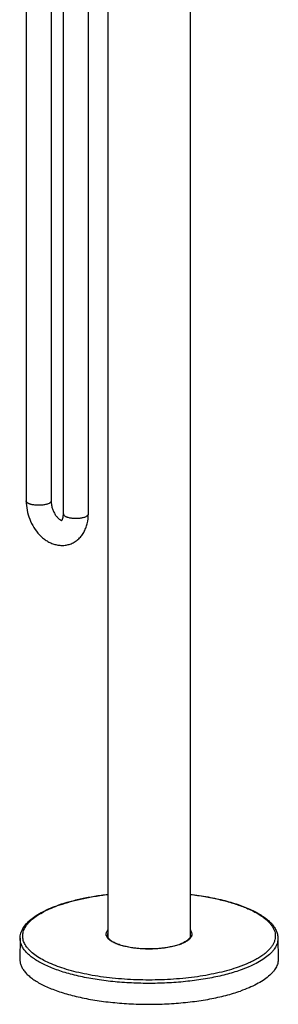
# Model space of a CAD drawing. Header units: millimetres. Extents: x 139 to 270, y -14 to 239.
# Tile 1 of 36: x 151 to 166, y -14 to 41. Entities that reach past the tile are written whole.
import ezdxf

# ---------------------------------------------------------------- set-up
doc = ezdxf.new("R2010")
doc.units = ezdxf.units.MM
doc.header["$LTSCALE"] = 23.1
doc.layers.get('0').update_dxf_attribs({"linetype": 'CONTINUOUS'})

msp = doc.modelspace()

# ---------------------------------------------------------------- linework, layer by layer
at = {"color": 7, "linetype": 'CONTINUOUS'}
for p, q in [((160.589, 72.763), (160.589, -10.307)), ((154.888, 13.438), (154.888, 71.903)), ((155.989, 72.28), (155.989, -10.307)), ((153.488, 13.438), (153.488, 71.424)), ((152.802, 71.189), (152.802, 14.166)), ((151.402, 70.71), (151.402, 14.166)), ((151.061, -10.366), (151.039, -11.529)), ((165.517, -10.366), (165.539, -11.529))]:
    msp.add_line(p, q, dxfattribs=at)
for points, knots in [([(151.402, 14.166), (151.402, 13.993), (151.437, 13.645), (151.584, 13.141), (151.817, 12.673), (152.078, 12.331), (152.32, 12.1), (152.515, 11.953), (152.724, 11.832), (152.944, 11.743), (153.172, 11.686), (153.405, 11.666), (153.637, 11.684), (153.788, 11.723), (153.861, 11.748)], [0, 0, 0, 0, 0.130014, 0.262376, 0.394089, 0.522422, 0.584923, 0.646242, 0.706514, 0.765958, 0.824828, 0.883354, 0.941709, 1, 1, 1, 1]), ([(152.802, 14.166), (152.802, 14.101), (152.813, 13.968), (152.859, 13.769), (152.932, 13.575), (153.028, 13.4), (153.122, 13.276), (153.2, 13.196), (153.253, 13.15), (153.301, 13.116), (153.342, 13.093), (153.374, 13.08), (153.392, 13.075), (153.399, 13.074)], [0, 0, 0, 0, 0.146941, 0.305189, 0.46603, 0.620942, 0.760974, 0.822442, 0.876488, 0.921922, 0.957813, 0.983738, 1, 1, 1, 1]), ([(153.391, 13.066), (153.391, 13.066), (153.391, 13.066), (153.39, 13.066), (153.391, 13.066), (153.391, 13.066), (153.392, 13.067), (153.393, 13.068), (153.395, 13.07), (153.398, 13.073), (153.401, 13.076), (153.404, 13.08), (153.409, 13.087), (153.416, 13.099), (153.425, 13.115), (153.435, 13.136), (153.445, 13.161), (153.455, 13.19), (153.464, 13.223), (153.476, 13.274), (153.485, 13.346), (153.488, 13.407), (153.488, 13.438)], [0, 0, 0, 0, 0.001141, 0.001244, 0.001481, 0.003054, 0.006223, 0.011135, 0.01793, 0.026739, 0.03768, 0.050857, 0.066361, 0.104626, 0.152889, 0.211297, 0.279758, 0.357973, 0.44548, 0.5417, 0.757552, 1, 1, 1, 1]), ([(153.861, 11.748), (153.941, 11.776), (154.098, 11.848), (154.308, 11.998), (154.488, 12.183), (154.636, 12.398), (154.75, 12.636), (154.858, 12.981), (154.888, 13.255), (154.888, 13.438)], [0, 0, 0, 0, 0.121352, 0.242875, 0.364868, 0.487813, 0.612328, 0.739029, 1, 1, 1, 1]), ([(153.235, -8.498), (153.436, -8.428), (153.86, -8.297), (154.528, -8.135), (155.243, -8), (155.736, -7.93), (155.989, -7.9)], [0, 0, 0, 0, 0.227028, 0.47093, 0.729459, 1, 1, 1, 1]), ([(160.589, -7.9), (160.93, -7.941), (161.432, -8.015), (162.083, -8.145), (162.541, -8.254), (162.974, -8.375), (163.38, -8.508), (163.756, -8.651), (164.101, -8.805), (164.412, -8.968), (164.689, -9.141), (164.929, -9.322), (165.132, -9.513), (165.296, -9.713), (165.419, -9.923), (165.496, -10.141), (165.516, -10.292), (165.517, -10.366)], [0, 0, 0, 0, 0.175964, 0.259828, 0.340414, 0.417374, 0.490405, 0.559262, 0.623765, 0.683821, 0.739439, 0.790761, 0.838089, 0.881915, 0.922928, 0.961978, 1, 1, 1, 1]), ([(151.061, -10.366), (151.062, -10.319), (151.07, -10.225), (151.102, -10.086), (151.152, -9.949), (151.245, -9.768), (151.408, -9.549), (151.663, -9.307), (151.976, -9.08), (152.346, -8.867), (152.77, -8.67), (153.075, -8.554), (153.235, -8.498)], [0, 0, 0, 0, 0.046354, 0.093228, 0.141084, 0.190376, 0.294849, 0.409724, 0.536973, 0.677655, 0.832083, 1, 1, 1, 1]), ([(159.96, -10.731), (159.874, -10.761), (159.691, -10.815), (159.401, -10.878), (159.085, -10.927), (158.753, -10.959), (158.41, -10.973), (158.065, -10.971), (157.725, -10.951), (157.397, -10.914), (157.088, -10.861), (156.806, -10.793), (156.557, -10.713), (156.374, -10.634), (156.25, -10.565), (156.173, -10.514), (156.108, -10.463), (156.056, -10.411), (156.016, -10.36), (155.989, -10.31), (155.973, -10.262), (155.969, -10.23), (155.969, -10.215)], [0, 0, 0, 0, 0.063882, 0.134086, 0.209324, 0.288181, 0.36915, 0.450671, 0.531172, 0.609105, 0.682986, 0.751433, 0.813207, 0.867255, 0.891133, 0.912808, 0.932242, 0.949444, 0.964501, 0.977627, 0.989239, 1, 1, 1, 1]), ([(160.609, -10.215), (160.609, -10.235), (160.603, -10.279), (160.573, -10.345), (160.523, -10.412), (160.451, -10.481), (160.357, -10.548), (160.242, -10.614), (160.108, -10.676), (160.011, -10.713), (159.96, -10.731)], [0, 0, 0, 0, 0.070351, 0.149967, 0.245023, 0.358413, 0.491013, 0.642675, 0.812691, 1, 1, 1, 1]), ([(151.039, -11.529), (151.038, -11.591), (151.049, -11.719), (151.107, -11.907), (151.204, -12.092), (151.34, -12.274), (151.513, -12.451), (151.723, -12.622), (151.968, -12.787), (152.247, -12.946), (152.559, -13.097), (152.902, -13.24), (153.274, -13.373), (153.673, -13.497), (154.097, -13.61), (154.704, -13.748), (155.509, -13.889), (156.518, -14.005), (157.565, -14.069), (158.628, -14.079), (159.684, -14.034), (160.709, -13.937), (161.682, -13.789), (162.448, -13.622), (163.017, -13.464), (163.286, -13.377), (163.416, -13.332)], [0, 0, 0, 0, 0.014021, 0.028532, 0.04401, 0.060833, 0.079269, 0.099492, 0.121601, 0.145634, 0.171584, 0.199408, 0.229035, 0.260369, 0.293295, 0.327682, 0.400237, 0.476753, 0.555811, 0.63591, 0.715522, 0.793129, 0.867278, 0.936623, 0.969124, 1, 1, 1, 1]), ([(165.539, -11.529), (165.54, -11.57), (165.535, -11.655), (165.511, -11.781), (165.468, -11.906), (165.408, -12.029), (165.33, -12.152), (165.199, -12.318), (164.99, -12.52), (164.682, -12.745), (164.313, -12.959), (163.886, -13.158), (163.578, -13.275), (163.416, -13.332)], [0, 0, 0, 0, 0.042493, 0.085633, 0.130125, 0.176601, 0.2256, 0.277556, 0.39153, 0.520388, 0.664848, 0.824898, 1, 1, 1, 1])]:
    msp.add_open_spline(points, degree=3, knots=knots, dxfattribs=at)
at = {"color": 9, "linetype": 'CONTINUOUS'}
for points, knots in [([(152.597, 13.993), (152.571, 13.984), (152.517, 13.968), (152.398, 13.942), (152.235, 13.923), (152.068, 13.92), (151.933, 13.928), (151.836, 13.939), (151.744, 13.955), (151.673, 13.972), (151.62, 13.988), (151.584, 14.001), (151.551, 14.015), (151.512, 14.033), (151.471, 14.058), (151.432, 14.091), (151.411, 14.122), (151.403, 14.147), (151.402, 14.159), (151.402, 14.166)], [0, 0, 0, 0, 0.063279, 0.13252, 0.283979, 0.443435, 0.522431, 0.598923, 0.671499, 0.738873, 0.770262, 0.799958, 0.827862, 0.853904, 0.90022, 0.939039, 0.971417, 0.985974, 1, 1, 1, 1]), ([(152.802, 14.166), (152.802, 14.157), (152.799, 14.141), (152.789, 14.117), (152.772, 14.093), (152.748, 14.071), (152.718, 14.049), (152.669, 14.021), (152.627, 14.003), (152.597, 13.993)], [0, 0, 0, 0, 0.085427, 0.176475, 0.277642, 0.391919, 0.520968, 0.665468, 1, 1, 1, 1]), ([(153.488, 13.438), (153.488, 13.432), (153.489, 13.42), (153.497, 13.395), (153.518, 13.364), (153.557, 13.331), (153.598, 13.306), (153.637, 13.288), (153.67, 13.274), (153.706, 13.261), (153.758, 13.245), (153.83, 13.228), (153.922, 13.212), (154.019, 13.201), (154.154, 13.193), (154.321, 13.195), (154.484, 13.215), (154.603, 13.241), (154.657, 13.257), (154.683, 13.266)], [0, 0, 0, 0, 0.014026, 0.028583, 0.060961, 0.09978, 0.146096, 0.172138, 0.200042, 0.229738, 0.261127, 0.328501, 0.401077, 0.477569, 0.556565, 0.716021, 0.86748, 0.936721, 1, 1, 1, 1]), ([(154.683, 13.266), (154.713, 13.276), (154.755, 13.293), (154.804, 13.322), (154.834, 13.344), (154.858, 13.366), (154.875, 13.389), (154.885, 13.414), (154.888, 13.43), (154.888, 13.438)], [0, 0, 0, 0, 0.334532, 0.479032, 0.608081, 0.722358, 0.823525, 0.914573, 1, 1, 1, 1]), ([(153.28, -8.498), (153.478, -8.429), (153.894, -8.301), (154.55, -8.141), (155.254, -8.007), (155.74, -7.939), (155.989, -7.909)], [0, 0, 0, 0, 0.226449, 0.470237, 0.728987, 1, 1, 1, 1]), ([(160.589, -7.909), (160.866, -7.942), (161.404, -8.019), (162.178, -8.173), (162.891, -8.359), (163.438, -8.543), (163.835, -8.705), (164.102, -8.83), (164.347, -8.961), (164.567, -9.097), (164.762, -9.237), (164.932, -9.382), (165.075, -9.53), (165.191, -9.682), (165.28, -9.836), (165.341, -9.992), (165.372, -10.15), (165.375, -10.309), (165.349, -10.467), (165.293, -10.624), (165.21, -10.779), (165.099, -10.931), (164.96, -11.079), (164.795, -11.225), (164.605, -11.366), (164.389, -11.503), (164.149, -11.634), (163.787, -11.807), (163.499, -11.92), (163.298, -11.99)], [0, 0, 0, 0, 0.098329, 0.191562, 0.278507, 0.358139, 0.394963, 0.429686, 0.462258, 0.492658, 0.520898, 0.547034, 0.571173, 0.593486, 0.614223, 0.633723, 0.652414, 0.670792, 0.689387, 0.708704, 0.729185, 0.751187, 0.774975, 0.800734, 0.828583, 0.858584, 0.890757, 0.925087, 1, 1, 1, 1]), ([(163.298, -11.99), (163.128, -12.049), (162.773, -12.161), (162.215, -12.304), (161.62, -12.428), (160.993, -12.531), (160.34, -12.612), (159.437, -12.69), (158.289, -12.729), (157.141, -12.69), (156.238, -12.612), (155.585, -12.531), (154.958, -12.428), (154.363, -12.304), (153.806, -12.161), (153.291, -11.999), (152.824, -11.821), (152.409, -11.628), (152.05, -11.422), (151.751, -11.204), (151.546, -11.009), (151.417, -10.848), (151.341, -10.729), (151.28, -10.609), (151.237, -10.488), (151.211, -10.366), (151.203, -10.244), (151.211, -10.122), (151.237, -10), (151.28, -9.879), (151.341, -9.759), (151.417, -9.64), (151.546, -9.48), (151.751, -9.284), (152.05, -9.066), (152.409, -8.86), (152.824, -8.667), (153.123, -8.553), (153.28, -8.498)], [0, 0, 0, 0, 0.033993, 0.070286, 0.108619, 0.148699, 0.190208, 0.232805, 0.319824, 0.406842, 0.449439, 0.490948, 0.531028, 0.569361, 0.605654, 0.639647, 0.671123, 0.699918, 0.725935, 0.74917, 0.769745, 0.779131, 0.787982, 0.796376, 0.804406, 0.81218, 0.819824, 0.827467, 0.835241, 0.843271, 0.851665, 0.860517, 0.869902, 0.890477, 0.913712, 0.939729, 0.968524, 1, 1, 1, 1]), ([(159.987, -10.732), (159.887, -10.766), (159.675, -10.828), (159.336, -10.897), (158.968, -10.947), (158.583, -10.974), (158.189, -10.98), (157.799, -10.963), (157.421, -10.924), (157.067, -10.865), (156.746, -10.786), (156.505, -10.704), (156.336, -10.628), (156.227, -10.571), (156.133, -10.51), (156.053, -10.447), (155.987, -10.381), (155.938, -10.314), (155.904, -10.245), (155.887, -10.174), (155.888, -10.103), (155.905, -10.033), (155.939, -9.964), (155.971, -9.921), (155.989, -9.9)], [0, 0, 0, 0, 0.06745, 0.141833, 0.221539, 0.304732, 0.389441, 0.473636, 0.555305, 0.632535, 0.703593, 0.767024, 0.795545, 0.821813, 0.845798, 0.867531, 0.88713, 0.90482, 0.920969, 0.936104, 0.950891, 0.966052, 0.982247, 1, 1, 1, 1]), ([(160.589, -9.9), (160.618, -9.933), (160.654, -9.986), (160.682, -10.064), (160.691, -10.121), (160.689, -10.179), (160.676, -10.236), (160.652, -10.292), (160.617, -10.347), (160.572, -10.401), (160.495, -10.475), (160.371, -10.562), (160.192, -10.654), (160.059, -10.707), (159.987, -10.732)], [0, 0, 0, 0, 0.106035, 0.153999, 0.20006, 0.245638, 0.292209, 0.341139, 0.393573, 0.450389, 0.512207, 0.652167, 0.814939, 1, 1, 1, 1]), ([(163.4, -12.164), (163.271, -12.209), (163.003, -12.295), (162.436, -12.453), (161.672, -12.619), (160.702, -12.767), (159.68, -12.864), (158.627, -12.908), (157.567, -12.898), (156.523, -12.835), (155.517, -12.719), (154.715, -12.579), (154.11, -12.441), (153.687, -12.328), (153.289, -12.205), (152.918, -12.072), (152.576, -11.93), (152.265, -11.779), (151.987, -11.621), (151.743, -11.456), (151.534, -11.285), (151.361, -11.109), (151.226, -10.928), (151.129, -10.743), (151.071, -10.555), (151.06, -10.428), (151.061, -10.366)], [0, 0, 0, 0, 0.030876, 0.063377, 0.132722, 0.206871, 0.284478, 0.36409, 0.444189, 0.523247, 0.599763, 0.672318, 0.706705, 0.739631, 0.770965, 0.800592, 0.828416, 0.854366, 0.878399, 0.900508, 0.920731, 0.939167, 0.95599, 0.971468, 0.985979, 1, 1, 1, 1]), ([(155.969, -10.215), (155.969, -10.197), (155.973, -10.161), (155.983, -10.126), (155.989, -10.109)], [0, 0, 0, 0, 0.492527, 1, 1, 1, 1]), ([(160.589, -10.109), (160.596, -10.126), (160.606, -10.161), (160.609, -10.197), (160.609, -10.215)], [0, 0, 0, 0, 0.507473, 1, 1, 1, 1]), ([(165.517, -10.366), (165.518, -10.407), (165.514, -10.492), (165.489, -10.617), (165.447, -10.742), (165.386, -10.865), (165.309, -10.987), (165.179, -11.153), (164.97, -11.355), (164.663, -11.579), (164.295, -11.791), (163.869, -11.99), (163.562, -12.107), (163.4, -12.164)], [0, 0, 0, 0, 0.042493, 0.085633, 0.130125, 0.176601, 0.2256, 0.277556, 0.39153, 0.520388, 0.664848, 0.824898, 1, 1, 1, 1])]:
    msp.add_open_spline(points, degree=3, knots=knots, dxfattribs=at)

doc.saveas('drawing.dxf')
